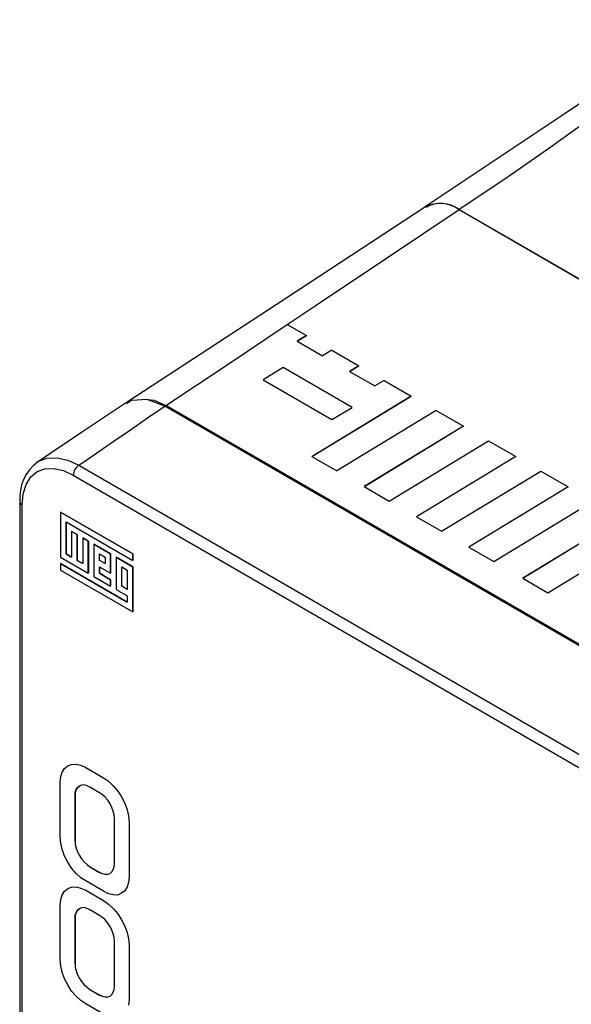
# Model space of a CAD drawing. Header units: millimetres. Extents: x 0 to 1537, y 0 to 1187.
# Tile 24 of 44: x 553 to 620, y 876 to 996. Entities that reach past the tile are written whole.
import ezdxf

# ---------------------------------------------------------------- set-up
doc = ezdxf.new("R2010")
doc.units = ezdxf.units.MM
doc.header["$LTSCALE"] = 5.5

msp = doc.modelspace()

# ---------------------------------------------------------------- linework, layer by layer
for p, q in [((605.991, 973.026), (732.017, 900.225)), ((605.991, 973.022), (732.009, 900.225)), ((585.094, 959.059), (587.437, 957.706)), ((587.437, 957.706), (586.308, 957.019)), ((586.308, 957.019), (587.437, 957.706)), ((586.308, 957.019), (589.366, 955.252)), ((590.499, 955.937), (589.366, 955.252)), ((590.499, 955.937), (593.799, 954.031)), ((584.586, 953.821), (582.143, 952.336)), ((584.586, 953.818), (582.146, 952.334)), ((592.97, 948.978), (584.586, 953.821)), ((584.586, 953.821), (584.586, 953.818)), ((592.968, 948.976), (584.586, 953.818)), ((592.669, 953.344), (593.799, 954.031)), ((593.799, 954.031), (592.67, 953.344)), ((592.669, 953.344), (595.728, 951.577)), ((582.143, 952.336), (590.522, 947.496)), ((596.86, 952.262), (595.728, 951.577)), ((596.86, 952.262), (600.16, 950.356)), ((588.097, 943.02), (600.16, 950.356)), ((600.16, 950.356), (588.103, 943.016)), ((643.705, 906.669), (570.195, 949.133)), ((570.333, 949.204), (570.21, 949.125)), ((643.85, 906.745), (570.333, 949.213)), ((644.534, 906.34), (570.333, 949.204)), ((590.522, 947.496), (592.97, 948.978)), ((603.222, 948.587), (591.126, 941.27)), ((603.222, 948.587), (606.522, 946.681)), ((606.522, 946.681), (594.459, 939.345)), ((606.522, 946.681), (594.465, 939.341)), ((597.488, 937.595), (609.584, 944.912)), ((609.584, 944.912), (612.884, 943.006)), ((588.097, 943.02), (591.126, 941.27)), ((612.884, 943.006), (600.821, 935.67)), ((612.884, 943.006), (600.827, 935.666)), ((559.747, 941.948), (632.569, 899.881)), ((559.059, 940.734), (631.881, 898.666)), ((603.85, 933.92), (615.946, 941.237)), ((615.946, 941.237), (619.246, 939.331)), ((594.459, 939.345), (597.488, 937.595)), ((619.246, 939.331), (607.182, 931.995)), ((619.246, 939.331), (607.189, 931.991)), ((552.552, 937.554), (552.552, 777.354)), ((552.845, 776.946), (552.845, 937.145)), ((610.212, 930.245), (622.308, 937.562)), ((566.306, 931.167), (557.503, 936.253)), ((557.503, 936.253), (557.504, 936.253)), ((557.503, 936.253), (557.503, 930.777)), ((557.504, 936.253), (566.307, 931.168)), ((558.18, 935.08), (566.306, 930.385)), ((558.18, 931.168), (558.18, 935.08)), ((558.181, 935.079), (558.181, 931.169)), ((600.821, 935.67), (603.85, 933.92)), ((625.806, 935.541), (613.742, 928.205)), ((625.806, 935.541), (613.749, 928.201)), ((558.857, 933.906), (558.857, 930.777)), ((559.534, 933.515), (558.857, 933.906)), ((558.857, 933.906), (558.858, 933.906)), ((558.858, 933.906), (559.535, 933.515)), ((559.534, 930.386), (559.534, 933.515)), ((559.534, 933.515), (559.535, 933.515)), ((559.535, 933.515), (559.535, 930.386)), ((616.772, 926.455), (628.868, 933.773)), ((560.212, 933.124), (560.89, 932.733)), ((560.212, 933.124), (560.212, 929.995)), ((560.889, 932.733), (560.212, 933.124)), ((560.212, 933.124), (560.212, 933.124)), ((560.889, 928.821), (560.889, 932.733)), ((560.889, 932.733), (560.89, 932.733)), ((560.89, 932.733), (560.89, 928.822)), ((561.566, 932.341), (561.567, 932.342)), ((563.598, 931.168), (561.566, 932.341)), ((561.566, 932.341), (561.566, 928.43)), ((561.567, 932.342), (563.598, 931.168)), ((558.18, 931.168), (558.181, 931.169)), ((558.857, 930.777), (558.18, 931.168)), ((558.181, 931.169), (558.857, 930.778)), ((562.243, 930.386), (562.243, 931.168)), ((562.243, 931.168), (562.92, 930.777)), ((562.244, 930.386), (562.244, 931.167)), ((563.598, 931.168), (563.598, 928.821)), ((563.598, 928.821), (563.598, 931.168)), ((563.598, 931.168), (563.598, 931.168)), ((566.306, 931.167), (566.307, 931.168)), ((566.306, 930.385), (566.306, 931.167)), ((566.307, 931.168), (566.307, 930.386)), ((607.182, 931.995), (610.212, 930.245)), ((557.503, 930.777), (560.889, 928.821)), ((557.503, 929.995), (557.503, 929.213)), ((565.629, 925.301), (557.503, 929.995)), ((557.503, 929.995), (557.504, 929.995)), ((557.504, 929.995), (565.629, 925.301)), ((560.212, 929.995), (559.534, 930.386)), ((559.534, 930.386), (559.535, 930.386)), ((559.535, 930.386), (560.212, 929.996)), ((562.92, 929.994), (562.243, 930.386)), ((562.243, 930.386), (562.244, 930.386)), ((562.92, 929.995), (562.244, 930.386)), ((562.92, 930.777), (562.92, 929.994)), ((564.275, 930.777), (566.307, 929.603)), ((566.306, 929.603), (564.275, 930.777)), ((564.275, 930.777), (564.275, 930.777)), ((564.275, 930.777), (564.275, 926.865)), ((566.306, 930.385), (566.307, 930.386)), ((557.503, 929.213), (566.306, 924.127)), ((560.89, 928.822), (560.889, 928.821)), ((562.243, 928.821), (562.243, 929.603)), ((562.243, 929.603), (563.598, 928.821)), ((562.243, 928.821), (562.244, 928.822)), ((563.598, 928.039), (562.243, 928.821)), ((562.244, 929.603), (562.244, 928.822)), ((562.244, 928.822), (563.598, 928.039)), ((563.598, 928.821), (563.598, 928.821)), ((564.952, 929.603), (565.629, 929.212)), ((564.952, 927.256), (564.952, 929.603)), ((564.953, 927.257), (564.953, 929.603)), ((565.629, 929.212), (565.629, 926.865)), ((566.306, 924.127), (566.306, 929.603)), ((566.306, 929.603), (566.307, 929.603)), ((566.307, 929.603), (566.307, 924.128)), ((561.566, 928.43), (563.598, 927.256)), ((563.598, 928.039), (563.598, 927.257)), ((563.598, 927.256), (563.598, 928.039)), ((563.598, 928.039), (563.598, 928.039)), ((613.742, 928.205), (616.772, 926.455)), ((563.598, 927.256), (563.598, 927.257)), ((564.275, 926.865), (565.629, 926.083)), ((564.953, 927.257), (564.952, 927.256)), ((565.629, 926.865), (564.952, 927.256)), ((564.953, 927.257), (565.629, 926.866)), ((565.629, 926.083), (565.629, 925.301)), ((566.306, 924.127), (566.307, 924.128)), ((557.529, 904.099), (557.706, 904.645)), ((557.706, 904.645), (558.002, 905.089)), ((558.002, 905.089), (558.386, 905.415)), ((558.386, 905.415), (558.86, 905.587)), ((558.387, 905.415), (558.386, 905.415)), ((558.387, 905.415), (558.861, 905.588)), ((558.86, 905.587), (559.393, 905.621)), ((558.861, 905.588), (558.86, 905.587)), ((558.861, 905.588), (559.394, 905.622)), ((559.394, 905.622), (559.393, 905.621)), ((559.393, 905.621), (559.985, 905.484)), ((559.394, 905.622), (559.986, 905.485)), ((559.986, 905.485), (559.985, 905.484)), ((559.985, 905.484), (560.578, 905.211)), ((559.986, 905.485), (560.578, 905.211)), ((560.578, 905.211), (562.741, 903.962)), ((560.578, 905.211), (562.741, 903.961)), ((560.578, 905.211), (560.578, 905.211)), ((557.469, 903.413), (557.529, 904.099)), ((562.741, 903.962), (563.362, 903.535)), ((562.741, 903.962), (562.741, 903.961)), ((562.741, 903.961), (563.362, 903.534)), ((563.362, 903.535), (563.926, 903.004)), ((563.362, 903.535), (563.362, 903.534)), ((563.362, 903.534), (563.925, 903.003)), ((557.469, 896.777), (557.469, 903.413)), ((559.424, 902.525), (559.305, 902.183)), ((559.306, 902.183), (559.425, 902.525)), ((559.571, 902.782), (559.424, 902.525)), ((559.425, 902.525), (559.424, 902.525)), ((559.425, 902.525), (559.572, 902.782)), ((559.808, 902.952), (559.571, 902.782)), ((559.572, 902.782), (559.571, 902.782)), ((559.572, 902.782), (559.808, 902.952)), ((560.075, 903.071), (559.808, 902.952)), ((560.372, 903.105), (560.075, 903.071)), ((560.727, 903.004), (560.372, 903.105)), ((561.082, 902.831), (560.727, 903.004)), ((562.267, 902.147), (561.082, 902.831)), ((563.926, 903.004), (563.925, 903.003)), ((563.925, 903.003), (564.487, 902.337)), ((563.926, 903.004), (564.488, 902.337)), ((564.487, 902.337), (564.932, 901.634)), ((564.488, 902.337), (564.487, 902.337)), ((564.488, 902.337), (564.933, 901.634)), ((559.305, 902.183), (559.275, 901.823)), ((559.275, 901.823), (559.306, 902.183)), ((559.275, 901.823), (559.275, 896.281)), ((559.275, 896.282), (559.275, 901.823)), ((559.275, 901.823), (559.275, 901.823)), ((559.306, 902.183), (559.305, 902.183)), ((562.622, 901.909), (562.267, 902.147)), ((562.947, 901.617), (562.622, 901.909)), ((563.274, 901.223), (562.947, 901.617)), ((563.539, 900.796), (563.274, 901.223)), ((564.932, 901.634), (565.316, 900.864)), ((564.933, 901.634), (564.932, 901.634)), ((564.933, 901.634), (565.317, 900.865)), ((563.748, 900.369), (563.539, 900.796)), ((563.925, 899.925), (563.748, 900.369)), ((564.013, 899.463), (563.925, 899.925)), ((565.317, 900.865), (565.316, 900.864)), ((565.316, 900.864), (565.612, 900.078)), ((565.317, 900.865), (565.613, 900.078)), ((565.612, 900.078), (565.79, 899.326)), ((565.613, 900.078), (565.612, 900.078)), ((565.613, 900.078), (565.791, 899.327)), ((564.072, 899.052), (564.013, 899.463)), ((564.072, 893.51), (564.072, 899.052)), ((565.791, 899.327), (565.79, 899.326)), ((565.79, 899.326), (565.849, 898.572)), ((565.791, 899.327), (565.85, 898.573)), ((565.85, 898.573), (565.849, 898.572)), ((565.849, 898.572), (565.849, 891.936)), ((565.85, 898.573), (565.85, 891.936)), ((557.529, 896.025), (557.469, 896.777)), ((559.275, 896.282), (559.306, 895.853)), ((559.275, 896.282), (559.275, 896.281)), ((559.275, 896.281), (559.305, 895.853)), ((557.706, 895.271), (557.529, 896.025)), ((558.002, 894.452), (557.706, 895.271)), ((559.305, 895.853), (559.424, 895.409)), ((559.306, 895.853), (559.305, 895.853)), ((559.306, 895.853), (559.425, 895.41)), ((559.425, 895.41), (559.424, 895.409)), ((559.424, 895.409), (559.571, 894.947)), ((559.425, 895.41), (559.572, 894.947)), ((558.386, 893.716), (558.002, 894.452)), ((559.571, 894.947), (559.808, 894.503)), ((559.572, 894.947), (559.571, 894.947)), ((559.572, 894.947), (559.809, 894.504)), ((559.809, 894.504), (559.808, 894.503)), ((559.808, 894.503), (560.075, 894.108)), ((559.809, 894.504), (560.076, 894.109)), ((560.076, 894.109), (560.075, 894.108)), ((560.075, 894.108), (560.372, 893.732)), ((560.076, 894.109), (560.372, 893.732)), ((558.86, 892.963), (558.386, 893.716)), ((559.393, 892.348), (558.86, 892.963)), ((560.372, 893.732), (560.727, 893.425)), ((560.372, 893.732), (560.728, 893.426)), ((560.372, 893.732), (560.372, 893.732)), ((560.728, 893.426), (560.727, 893.425)), ((560.727, 893.425), (561.082, 893.151)), ((560.728, 893.426), (561.083, 893.152)), ((561.083, 893.152), (561.082, 893.151)), ((561.082, 893.151), (562.267, 892.467)), ((561.083, 893.152), (562.268, 892.468)), ((563.748, 892.534), (563.925, 892.809)), ((563.925, 892.809), (564.013, 893.133)), ((564.013, 893.133), (564.072, 893.51)), ((559.985, 891.801), (559.393, 892.348)), ((560.578, 891.423), (559.985, 891.801)), ((562.268, 892.468), (562.267, 892.467)), ((562.267, 892.467), (562.622, 892.33)), ((562.268, 892.468), (562.623, 892.331)), ((562.623, 892.331), (562.622, 892.33)), ((562.622, 892.33), (562.947, 892.244)), ((562.623, 892.331), (562.948, 892.245)), ((562.947, 892.244), (563.274, 892.261)), ((562.948, 892.245), (562.947, 892.244)), ((562.948, 892.245), (563.274, 892.261)), ((563.274, 892.261), (563.539, 892.348)), ((563.274, 892.261), (563.539, 892.348)), ((563.274, 892.261), (563.274, 892.261)), ((563.539, 892.348), (563.748, 892.534)), ((565.849, 891.936), (565.79, 891.253)), ((565.85, 891.936), (565.791, 891.253)), ((565.85, 891.936), (565.849, 891.936)), ((558.002, 890.169), (558.386, 890.495)), ((558.386, 890.495), (558.86, 890.667)), ((558.387, 890.495), (558.386, 890.495)), ((558.387, 890.495), (558.861, 890.668)), ((558.86, 890.667), (559.393, 890.701)), ((558.861, 890.668), (558.86, 890.667)), ((558.861, 890.668), (559.394, 890.702)), ((559.394, 890.702), (559.393, 890.701)), ((559.393, 890.701), (559.985, 890.564)), ((559.394, 890.702), (559.986, 890.565)), ((559.986, 890.565), (559.985, 890.564)), ((559.985, 890.564), (560.578, 890.291)), ((559.986, 890.565), (560.578, 890.291)), ((562.741, 890.174), (560.578, 891.423)), ((560.578, 890.291), (562.741, 889.042)), ((560.578, 890.291), (562.741, 889.041)), ((560.578, 890.291), (560.578, 890.291)), ((565.612, 890.704), (565.316, 890.227)), ((565.613, 890.705), (565.317, 890.227)), ((565.79, 891.253), (565.612, 890.704)), ((565.613, 890.705), (565.612, 890.704)), ((565.791, 891.253), (565.613, 890.705)), ((565.791, 891.253), (565.79, 891.253)), ((557.469, 888.493), (557.529, 889.179)), ((557.529, 889.179), (557.706, 889.725)), ((557.706, 889.725), (558.002, 890.169)), ((563.362, 889.851), (562.741, 890.174)), ((563.925, 889.73), (563.362, 889.851)), ((564.487, 889.713), (563.925, 889.73)), ((564.932, 889.934), (564.487, 889.713)), ((565.316, 890.227), (564.932, 889.934)), ((564.933, 889.935), (564.932, 889.934)), ((565.317, 890.227), (564.933, 889.935)), ((565.317, 890.227), (565.316, 890.227)), ((557.469, 881.857), (557.469, 888.493)), ((559.808, 888.032), (559.571, 887.862)), ((559.572, 887.862), (559.808, 888.032)), ((560.075, 888.151), (559.808, 888.032)), ((560.372, 888.185), (560.075, 888.151)), ((560.727, 888.084), (560.372, 888.185)), ((561.082, 887.911), (560.727, 888.084)), ((562.267, 887.227), (561.082, 887.911)), ((562.741, 889.042), (563.362, 888.615)), ((562.741, 889.042), (562.741, 889.041)), ((562.741, 889.041), (563.362, 888.614)), ((563.362, 888.615), (563.926, 888.084)), ((563.362, 888.615), (563.362, 888.614)), ((563.362, 888.614), (563.925, 888.083)), ((563.926, 888.084), (563.925, 888.083)), ((563.925, 888.083), (564.487, 887.417)), ((563.926, 888.084), (564.488, 887.417)), ((559.305, 887.263), (559.275, 886.903)), ((559.275, 886.903), (559.306, 887.263)), ((559.275, 886.903), (559.275, 881.361)), ((559.275, 881.361), (559.275, 886.903)), ((559.275, 886.903), (559.275, 886.903)), ((559.424, 887.605), (559.305, 887.263)), ((559.306, 887.263), (559.305, 887.263)), ((559.306, 887.263), (559.425, 887.605)), ((559.571, 887.862), (559.424, 887.605)), ((559.425, 887.605), (559.424, 887.605)), ((559.425, 887.605), (559.572, 887.862)), ((559.572, 887.862), (559.571, 887.862)), ((562.622, 886.989), (562.267, 887.227)), ((562.947, 886.697), (562.622, 886.989)), ((563.274, 886.303), (562.947, 886.697)), ((564.487, 887.417), (564.932, 886.714)), ((564.488, 887.417), (564.487, 887.417)), ((564.488, 887.417), (564.933, 886.714)), ((564.932, 886.714), (565.316, 885.944)), ((564.933, 886.714), (564.932, 886.714)), ((564.933, 886.714), (565.317, 885.945)), ((563.539, 885.876), (563.274, 886.303)), ((563.748, 885.449), (563.539, 885.876)), ((565.317, 885.945), (565.316, 885.944)), ((565.316, 885.944), (565.612, 885.158)), ((565.317, 885.945), (565.613, 885.158)), ((563.925, 885.004), (563.748, 885.449)), ((564.013, 884.543), (563.925, 885.004)), ((564.072, 884.132), (564.013, 884.543)), ((565.612, 885.158), (565.79, 884.406)), ((565.613, 885.158), (565.612, 885.158)), ((565.613, 885.158), (565.791, 884.407)), ((565.791, 884.407), (565.79, 884.406)), ((565.79, 884.406), (565.849, 883.652)), ((565.791, 884.407), (565.85, 883.653)), ((564.072, 878.59), (564.072, 884.132)), ((565.85, 883.653), (565.849, 883.652)), ((565.849, 883.652), (565.849, 877.016)), ((565.85, 883.653), (565.85, 877.016)), ((557.529, 881.105), (557.469, 881.857)), ((557.706, 880.351), (557.529, 881.105)), ((559.275, 881.361), (559.305, 880.933)), ((559.275, 881.361), (559.306, 880.933)), ((559.275, 881.361), (559.275, 881.361)), ((559.305, 880.933), (559.424, 880.489)), ((559.306, 880.933), (559.305, 880.933)), ((559.306, 880.933), (559.425, 880.49)), ((558.002, 879.532), (557.706, 880.351)), ((558.386, 878.796), (558.002, 879.532)), ((559.425, 880.49), (559.424, 880.489)), ((559.424, 880.489), (559.571, 880.027)), ((559.425, 880.49), (559.572, 880.027)), ((559.571, 880.027), (559.808, 879.583)), ((559.572, 880.027), (559.571, 880.027)), ((559.572, 880.027), (559.809, 879.584)), ((559.809, 879.584), (559.808, 879.583)), ((559.808, 879.583), (560.075, 879.188)), ((559.809, 879.584), (560.076, 879.189)), ((558.86, 878.043), (558.386, 878.796)), ((560.076, 879.189), (560.075, 879.188)), ((560.075, 879.188), (560.372, 878.812)), ((560.076, 879.189), (560.372, 878.812)), ((560.372, 878.812), (560.727, 878.505)), ((560.372, 878.812), (560.728, 878.506)), ((560.372, 878.812), (560.372, 878.812)), ((560.728, 878.506), (560.727, 878.505)), ((560.727, 878.505), (561.082, 878.231)), ((560.728, 878.506), (561.083, 878.232)), ((564.013, 878.213), (564.072, 878.59)), ((559.393, 877.428), (558.86, 878.043)), ((559.985, 876.881), (559.393, 877.428)), ((561.083, 878.232), (561.082, 878.231)), ((561.082, 878.231), (562.267, 877.547)), ((561.083, 878.232), (562.268, 877.548)), ((562.268, 877.548), (562.267, 877.547)), ((562.267, 877.547), (562.622, 877.41)), ((562.268, 877.548), (562.623, 877.411)), ((562.623, 877.411), (562.622, 877.41)), ((562.622, 877.41), (562.947, 877.324)), ((562.623, 877.411), (562.948, 877.325)), ((562.947, 877.324), (563.274, 877.341)), ((562.948, 877.325), (562.947, 877.324)), ((562.948, 877.325), (563.274, 877.341)), ((563.274, 877.341), (563.539, 877.428)), ((563.274, 877.341), (563.539, 877.428)), ((563.274, 877.341), (563.274, 877.341)), ((563.539, 877.428), (563.748, 877.614)), ((563.748, 877.614), (563.925, 877.889)), ((563.925, 877.889), (564.013, 878.213)), ((560.578, 876.503), (559.985, 876.881)), ((562.741, 875.254), (560.578, 876.503)), ((565.849, 877.016), (565.79, 876.333)), ((565.85, 877.016), (565.791, 876.333)), ((565.85, 877.016), (565.849, 877.016))]:
    msp.add_line(p, q)
at = {"flags": 128}
for points in [[(635.943, 996.094), (618.889, 984.708), (601.885, 973.364)], [(639.02, 995.85), (633.447, 992.16), (628.012, 988.37), (622.513, 984.434), (617.017, 980.502), (611.574, 976.713), (605.991, 973.026)], [(601.889, 973.338), (583.72, 961.447), (565.612, 949.599)], [(585.094, 959.059), (588.354, 961.237), (597.174, 967.128), (605.991, 973.022)], [(570.333, 949.213), (577.77, 954.164), (585.094, 959.059)], [(565.544, 949.559), (560.054, 945.909), (554.567, 942.253)], [(559.747, 941.948), (561.874, 943.412), (563.92, 944.825), (566.014, 946.26), (568.094, 947.703), (570.195, 949.133)], [(570.195, 949.133), (568.043, 949.954), (566.133, 949.834), (565.543, 949.409)], [(568.08, 949.94), (568.905, 949.855), (570.333, 949.213)], [(554.661, 942.276), (554.842, 942.427), (555.895, 942.816), (557.089, 942.864), (558.394, 942.57), (559.747, 941.948)], [(552.845, 937.145), (552.965, 938.482), (553.319, 939.624), (553.895, 940.533), (554.666, 941.172), (555.61, 941.52), (556.68, 941.562), (557.848, 941.296), (559.059, 940.734)]]:
    msp.add_lwpolyline(points, dxfattribs=at)
for centre, radius, start, end in [((603.711, 969.853), 3.907, 54.29643, 117.46701), ((603.767, 970.102), 3.66, 52.57797, 120.12168), ((558.043, 937.965), 5.507, 127.52097, 184.28829), ((560.599, 940.662), 1.542, 123.52104, 177.32343), ((553.031, 937.588), 0.481, 184.11901, 247.14062)]:
    msp.add_arc(centre, radius, start, end)

doc.saveas('drawing.dxf')
